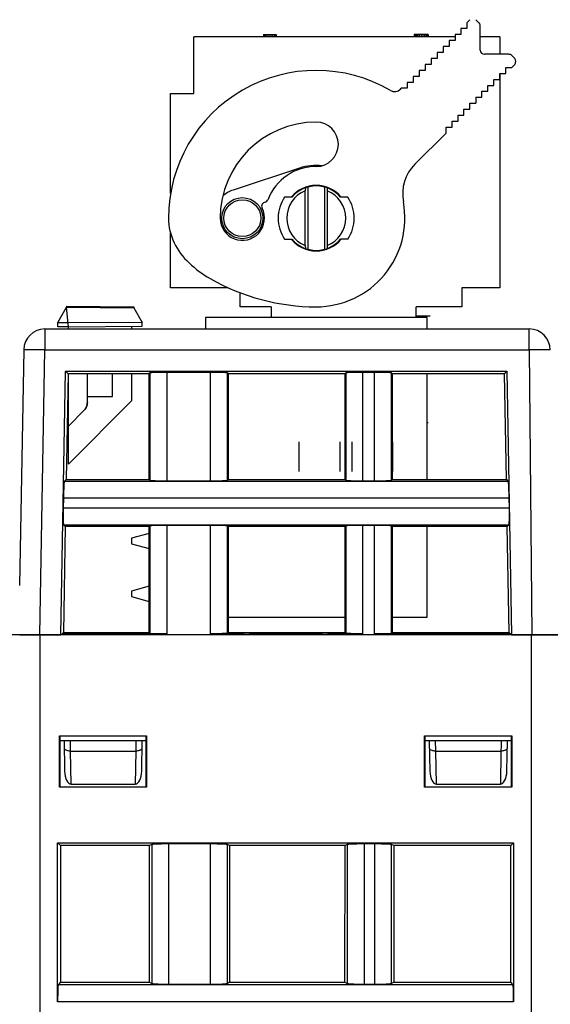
# Model space of a CAD drawing. Header units: millimetres. Extents: x 0 to 594, y 0 to 420.
# Tile 232 of 236: x 435 to 460, y 349 to 396. Entities that reach past the tile are written whole.
import ezdxf

# ---------------------------------------------------------------- set-up
doc = ezdxf.new("R2010")
doc.units = ezdxf.units.MM
doc.header["$LTSCALE"] = 32.67
doc.layers.get('0').update_dxf_attribs({"linetype": 'CONTINUOUS'})
doc.layers.add('03___PRT_ALL_CURVES', color=7, linetype='CONTINUOUS')
doc.layers.add('INTFCLR_139', color=7, linetype='CONTINUOUS')

msp = doc.modelspace()

# ---------------------------------------------------------------- linework, layer by layer
at = {"color": 7, "linetype": 'CONTINUOUS'}
for p, q in [((456.47029, 395.84347), (456.61169, 395.98487)), ((456.47029, 395.84347), (456.47029, 395.56065)), ((456.89454, 395.98487), (457.03592, 395.84349)), ((457.09449, 394.54635), (457.09449, 395.70207)), ((455.90465, 395.18035), (443.52849, 395.18035)), ((443.52849, 392.48035), (443.52849, 395.18035)), ((446.82849, 395.28035), (447.42849, 395.28035)), ((446.82849, 395.28035), (446.82849, 395.18035)), ((446.86183, 395.28035), (446.86183, 395.18035)), ((446.91183, 395.28035), (446.91183, 395.18035)), ((446.99516, 395.28035), (446.99516, 395.18035)), ((447.07849, 395.28035), (447.07849, 395.18035)), ((447.17849, 395.28035), (447.17849, 395.18035)), ((447.26183, 395.28035), (447.26183, 395.18035)), ((447.34516, 395.28035), (447.34516, 395.18035)), ((447.39516, 395.28035), (447.39516, 395.18035)), ((447.42849, 395.28035), (447.42849, 395.18035)), ((454.62849, 395.28035), (453.96183, 395.28035)), ((453.96183, 395.28035), (453.96183, 395.18035)), ((454.02849, 395.28035), (454.02849, 395.18035)), ((454.04516, 395.28035), (454.04516, 395.18035)), ((454.07849, 395.28035), (454.07849, 395.18035)), ((454.12849, 395.28035), (454.12849, 395.18035)), ((454.21183, 395.28035), (454.21183, 395.18035)), ((454.29516, 395.28035), (454.29516, 395.18035)), ((454.37849, 395.28035), (454.37849, 395.18035)), ((454.46183, 395.28035), (454.46183, 395.18035)), ((454.54516, 395.28035), (454.54516, 395.18035)), ((454.59516, 395.28035), (454.59516, 395.18035)), ((454.62849, 395.28035), (454.62849, 395.18035)), ((456.18747, 395.27783), (455.90465, 395.27783)), ((455.90465, 395.27783), (455.90465, 394.99501)), ((456.47029, 395.56065), (456.18747, 395.56065)), ((456.18747, 395.56065), (456.18747, 395.27783)), ((458.02849, 395.18035), (457.09449, 395.18035)), ((458.02849, 395.18035), (458.02849, 394.34635)), ((455.62183, 394.71219), (455.33901, 394.71219)), ((455.33901, 394.71219), (455.33901, 394.42937)), ((455.90465, 394.99501), (455.62183, 394.99501)), ((455.62183, 394.99501), (455.62183, 394.71219)), ((455.33901, 394.42937), (455.05619, 394.42937)), ((455.05619, 394.42937), (455.05619, 394.14654)), ((458.45021, 394.34635), (457.29449, 394.34635)), ((458.59164, 394.28777), (458.73301, 394.14639)), ((454.77337, 393.86372), (454.49055, 393.86372)), ((454.49055, 393.86372), (454.49055, 393.5809)), ((455.05619, 394.14654), (454.77337, 394.14654)), ((454.77337, 394.14654), (454.77337, 393.86372)), ((458.73301, 393.86355), (458.59161, 393.72215)), ((454.20773, 393.29808), (453.92491, 393.29808)), ((453.92491, 393.29808), (453.92491, 393.01526)), ((454.49055, 393.5809), (454.20773, 393.5809)), ((454.20773, 393.5809), (454.20773, 393.29808)), ((458.02597, 393.43933), (458.30879, 393.43933)), ((458.02597, 393.15651), (458.02597, 393.43933)), ((458.02849, 393.43933), (458.02849, 383.28035)), ((458.30879, 393.72215), (458.59161, 393.72215)), ((458.30879, 393.43933), (458.30879, 393.72215)), ((453.92491, 393.01526), (453.64209, 393.01526)), ((453.64209, 393.01526), (453.64209, 392.73244)), ((457.46033, 392.87369), (457.74315, 392.87369)), ((457.46033, 392.59087), (457.46033, 392.87369)), ((457.74315, 393.15651), (458.02597, 393.15651)), ((457.74315, 392.87369), (457.74315, 393.15651)), ((442.42849, 392.48035), (443.52849, 392.48035)), ((442.42849, 387.74829), (442.42849, 392.48035)), ((453.32501, 392.69818), (453.35927, 392.73244)), ((453.64209, 392.73244), (453.35927, 392.73244)), ((457.17751, 392.59087), (457.46033, 392.59087)), ((457.17751, 392.30804), (457.17751, 392.59087)), ((456.61187, 392.02522), (456.89469, 392.02522)), ((456.61187, 391.7424), (456.61187, 392.02522)), ((456.89469, 392.30804), (457.17751, 392.30804)), ((456.89469, 392.30804), (456.89469, 392.02522)), ((456.04623, 391.45958), (456.32905, 391.45958)), ((456.04623, 391.17676), (456.04623, 391.45958)), ((456.32905, 391.7424), (456.61187, 391.7424)), ((456.32905, 391.45958), (456.32905, 391.7424)), ((455.76341, 391.17676), (456.04623, 391.17676)), ((455.76341, 390.89394), (455.76341, 391.17676)), ((455.48059, 390.61112), (454.00786, 389.13839)), ((455.48059, 390.89394), (455.76341, 390.89394)), ((455.48059, 390.61112), (455.48059, 390.89394)), ((448.54278, 388.95367), (445.38849, 387.90941)), ((448.81706, 388.01703), (448.80867, 387.87811)), ((448.80867, 385.28258), (448.80867, 387.87811)), ((449.83993, 388.01703), (449.84832, 387.87811)), ((449.84832, 387.87811), (449.84832, 385.28258)), ((448.17714, 387.58035), (447.83183, 387.58035)), ((450.82516, 387.58035), (450.47985, 387.58035)), ((442.42849, 383.28035), (442.42849, 385.87174)), ((447.83183, 385.58035), (448.17714, 385.58035)), ((450.82516, 385.58035), (450.47985, 385.58035)), ((448.80867, 385.28258), (448.81706, 385.14366)), ((449.84832, 385.28259), (449.83993, 385.14366)), ((445.16351, 383.28035), (442.42849, 383.28035)), ((445.72849, 382.38035), (445.72849, 383.04537)), ((458.02849, 383.28035), (456.22849, 383.28035)), ((456.22849, 383.28035), (456.22849, 382.38035)), ((437.08569, 381.63035), (437.50584, 382.35806)), ((437.50569, 382.40806), (440.68169, 382.38035)), ((437.50573, 382.40806), (437.50573, 382.35806)), ((437.50584, 382.35806), (440.68131, 382.33035)), ((437.58569, 381.43041), (437.50584, 382.35806)), ((440.68155, 382.33035), (441.08569, 381.63035)), ((440.68169, 382.38035), (440.68169, 382.33035)), ((447.19234, 382.38035), (445.72849, 382.38035)), ((447.19234, 382.38035), (447.20107, 381.88035)), ((454.05592, 381.88035), (454.06464, 382.38035)), ((456.22849, 382.38035), (454.06464, 382.38035)), ((454.58569, 381.88035), (444.08569, 381.88035)), ((444.08569, 381.88035), (444.08569, 381.3299)), ((454.58569, 381.3299), (454.58569, 381.88035)), ((436.47194, 381.3299), (459.4183, 381.3299)), ((437.08504, 381.62922), (437.56848, 381.63035)), ((437.08569, 381.43471), (437.08569, 381.63035)), ((437.58358, 381.43036), (437.08569, 381.43471)), ((441.08569, 381.62207), (437.56848, 381.63035)), ((437.58569, 381.43041), (441.08569, 381.46082)), ((437.58569, 381.3299), (437.58569, 381.43035)), ((440.58569, 381.45653), (440.58569, 381.3299)), ((441.08569, 381.46082), (441.08569, 381.62207)), ((435.47209, 380.34735), (435.27699, 369.17008)), ((437.23615, 366.8299), (437.45823, 379.32706)), ((437.45721, 379.32609), (458.36408, 379.32609)), ((437.57121, 379.21209), (437.45721, 379.32609)), ((458.25208, 379.21209), (458.36408, 379.32609)), ((458.36408, 379.32609), (458.58615, 366.8299)), ((437.5702, 379.21111), (437.48108, 374.19617)), ((441.41834, 379.21209), (437.57121, 379.21209)), ((437.58569, 374.93035), (437.58569, 379.21111)), ((438.48569, 377.83828), (438.48569, 379.21209)), ((439.68569, 378.13282), (439.68569, 379.21209)), ((440.58569, 379.21209), (440.58569, 377.93035)), ((441.41834, 379.21209), (441.45331, 379.24706)), ((441.41987, 374.19617), (441.41834, 379.21209)), ((444.31947, 379.27402), (442.25282, 379.27402)), ((445.11898, 379.24706), (445.15395, 379.21209)), ((445.15395, 379.21209), (445.15242, 374.19617)), ((450.69334, 379.21209), (445.15395, 379.21209)), ((450.72831, 379.24706), (450.69334, 379.21209)), ((450.69487, 374.19617), (450.69334, 379.21209)), ((452.09447, 379.27402), (451.52782, 379.27402)), ((452.92895, 379.21209), (452.89398, 379.24706)), ((452.92895, 379.21209), (452.92742, 374.19617)), ((458.25208, 379.21209), (452.92895, 379.21209)), ((454.58569, 374.19617), (454.58569, 379.21209)), ((458.34123, 374.19541), (458.25208, 379.21209)), ((440.58569, 377.93035), (437.58569, 374.93035)), ((438.48569, 378.13117), (439.68569, 378.13282)), ((437.58569, 376.7309), (438.33925, 377.48472)), ((438.33925, 377.48472), (437.58569, 376.73144)), ((438.33925, 377.48477), (438.34782, 377.49355)), ((438.33925, 377.48477), (438.33925, 377.48468)), ((438.42074, 377.59185), (438.42665, 377.6026)), ((438.43769, 377.62451), (438.4428, 377.63567)), ((438.44763, 377.64695), (438.45219, 377.65834)), ((438.46046, 377.68144), (438.46416, 377.69314)), ((437.39376, 374.11035), (437.48108, 374.19617)), ((437.48108, 374.19617), (441.41987, 374.19617)), ((441.45331, 374.16273), (441.41987, 374.19617)), ((445.15242, 374.19617), (445.11898, 374.16273)), ((445.15242, 374.19617), (450.69487, 374.19617)), ((450.69487, 374.19617), (450.72831, 374.16273)), ((452.89398, 374.16273), (452.92742, 374.19617)), ((452.92742, 374.19617), (458.34196, 374.19617)), ((458.34196, 374.19617), (458.42772, 374.11042)), ((442.25282, 374.13577), (444.31947, 374.13577)), ((451.52782, 374.13577), (452.09447, 374.13577)), ((437.35283, 373.31084), (437.34477, 372.84895)), ((458.47753, 372.84895), (458.46946, 373.31084)), ((437.44141, 371.96357), (437.3522, 366.94396)), ((437.44216, 371.9643), (437.35695, 372.04951)), ((441.42055, 371.9643), (437.44216, 371.9643)), ((441.45331, 371.99706), (441.42055, 371.9643)), ((441.42208, 366.94396), (441.42055, 371.9643)), ((444.31947, 372.02402), (442.25282, 372.02402)), ((445.15174, 371.9643), (445.11898, 371.99706)), ((445.15174, 371.9643), (445.15021, 366.94396)), ((450.69555, 371.9643), (445.15174, 371.9643)), ((450.72831, 371.99706), (450.69555, 371.9643)), ((450.69708, 366.94396), (450.69555, 371.9643)), ((452.09447, 372.02402), (451.52782, 372.02402)), ((452.92674, 371.9643), (452.89398, 371.99706)), ((452.92674, 371.9643), (452.92521, 366.94396)), ((458.38087, 371.9643), (452.92674, 371.9643)), ((454.58569, 367.68035), (454.58569, 371.9643)), ((458.46453, 372.04944), (458.38087, 371.9643)), ((458.4701, 366.94344), (458.38087, 371.9643)), ((441.42065, 371.63612), (440.58569, 371.4124)), ((440.58569, 371.4124), (440.58569, 371.1483)), ((440.58569, 371.1483), (441.42087, 370.92451)), ((441.42141, 369.13633), (440.58569, 368.9124)), ((440.58569, 368.9124), (440.58569, 368.6483)), ((440.58569, 368.6483), (441.42163, 368.42431)), ((445.15044, 367.68035), (450.69685, 367.68035)), ((452.92544, 367.68035), (454.58569, 367.68035)), ((511.12849, 366.83035), (410.16524, 366.83035)), ((435.28569, 366.8299), (437.23615, 366.8299)), ((437.29301, 366.88578), (437.29201, 366.8299)), ((437.29284, 366.88578), (437.3522, 366.94396)), ((442.25282, 366.88577), (437.29284, 366.88578)), ((437.3522, 366.94396), (441.42208, 366.94396)), ((441.42208, 366.94396), (441.45331, 366.91273)), ((445.56152, 366.88577), (444.31949, 366.88577)), ((445.15021, 366.94396), (445.11898, 366.91273)), ((445.15021, 366.94396), (450.69708, 366.94396)), ((445.87605, 366.9106), (445.86134, 366.89588)), ((446.1767, 366.92118), (449.5956, 366.92118)), ((449.91096, 366.89588), (449.89624, 366.9106)), ((451.52783, 366.88577), (450.21077, 366.88577)), ((450.72831, 366.91273), (450.69708, 366.94396)), ((458.52888, 366.88576), (452.09447, 366.88577)), ((452.89398, 366.91273), (452.92521, 366.94396)), ((452.92521, 366.94396), (458.47068, 366.94396)), ((458.5293, 366.88627), (458.4701, 366.94344)), ((458.53026, 366.8299), (458.5293, 366.88627)), ((458.58615, 366.8299), (462.53615, 366.8299)), ((437.16124, 359.61309), (437.16161, 362.04724)), ((437.16154, 362.04724), (441.29542, 362.04724)), ((437.17849, 362.03035), (437.16154, 362.04724)), ((441.29542, 362.04724), (441.27852, 362.03035)), ((441.29538, 362.04724), (441.29575, 359.61309)), ((454.46124, 359.61309), (454.46161, 362.04724)), ((454.46154, 362.04724), (458.59542, 362.04724)), ((454.47849, 362.03035), (454.46154, 362.04724)), ((458.59542, 362.04724), (458.57852, 362.03035)), ((458.59538, 362.04724), (458.59575, 359.61309)), ((441.27852, 362.03035), (437.17849, 362.03035)), ((437.17849, 362.03035), (437.17849, 359.63034)), ((437.17849, 361.8299), (441.27849, 361.8299)), ((437.38615, 361.8299), (437.41144, 360.38085)), ((441.06085, 360.38085), (441.08615, 361.8299)), ((441.27849, 359.63035), (441.27849, 362.03035)), ((458.57852, 362.03035), (454.47849, 362.03035)), ((454.47849, 362.03035), (454.47849, 359.63034)), ((454.47849, 361.8299), (458.57849, 361.8299)), ((454.68615, 361.8299), (454.71144, 360.38085)), ((458.36085, 360.38085), (458.38615, 361.8299)), ((458.57849, 359.63035), (458.57849, 362.03035)), ((437.71957, 359.76754), (440.75272, 359.76754)), ((455.01957, 359.76754), (458.05272, 359.76754)), ((441.29569, 359.61309), (437.16127, 359.61309)), ((437.17852, 359.63035), (441.27849, 359.63035)), ((441.29575, 359.61309), (441.27849, 359.63035)), ((454.46127, 359.61309), (454.47852, 359.63035)), ((458.59569, 359.61309), (454.46127, 359.61309)), ((454.47852, 359.63035), (458.57849, 359.63035)), ((458.59575, 359.61309), (458.57849, 359.63035)), ((437.07834, 356.98051), (458.67865, 356.98051)), ((437.07834, 349.45536), (437.07834, 356.98051)), ((437.20845, 356.85039), (437.07834, 356.98051)), ((444.32169, 356.92812), (442.3353, 356.92812)), ((452.10169, 356.92812), (451.5953, 356.92812)), ((458.67865, 356.98051), (458.54854, 356.85039)), ((458.67865, 356.98051), (458.67865, 349.45536)), ((441.43363, 356.85039), (437.20845, 356.85039)), ((437.20845, 356.85039), (437.21042, 350.38634)), ((441.42969, 350.38634), (441.43363, 356.85039)), ((441.53725, 356.90214), (441.43363, 356.85039)), ((445.22336, 356.85039), (445.11974, 356.90214)), ((450.69363, 356.85039), (445.22336, 356.85039)), ((445.22336, 356.85039), (445.2273, 350.38634)), ((450.68969, 350.38634), (450.69363, 356.85039)), ((450.79725, 356.90214), (450.69363, 356.85039)), ((453.00336, 356.85039), (452.89974, 356.90214)), ((458.54854, 356.85039), (453.00336, 356.85039)), ((453.00336, 356.85039), (453.0073, 350.38634)), ((458.54657, 350.38634), (458.54854, 356.85039)), ((437.21042, 350.38634), (437.10505, 350.2546)), ((437.21042, 350.38634), (441.42969, 350.38634)), ((441.42969, 350.38634), (441.53725, 350.31918)), ((445.2273, 350.38634), (445.11974, 350.31918)), ((445.2273, 350.38634), (450.68969, 350.38634)), ((450.68969, 350.38634), (450.79725, 350.31918)), ((453.0073, 350.38634), (452.89974, 350.31918)), ((453.0073, 350.38634), (458.54657, 350.38634)), ((458.65194, 350.2546), (458.54657, 350.38634)), ((442.3353, 350.28669), (444.32169, 350.28669)), ((451.5953, 350.28669), (452.10169, 350.28669))]:
    msp.add_line(p, q, dxfattribs=at)
at = {"color": 9, "linetype": 'CONTINUOUS'}
for p, q in [((448.92936, 388.05219), (448.92936, 385.1085)), ((449.72762, 388.05219), (449.72762, 385.1085)), ((436.47194, 381.3299), (436.47194, 380.33862)), ((459.4183, 380.33862), (459.4183, 381.3299)), ((435.47225, 380.3475), (435.47217, 380.34735)), ((436.23615, 366.8299), (436.47194, 380.33862)), ((436.47194, 380.33862), (459.4183, 380.33862)), ((459.4183, 380.33862), (459.53619, 366.8299)), ((441.45331, 379.24706), (441.45331, 374.16273)), ((442.25282, 379.27402), (442.25282, 374.13577)), ((444.31947, 374.13577), (444.31947, 379.27402)), ((445.11898, 374.16273), (445.11898, 379.24706)), ((450.72831, 379.24706), (450.72831, 374.16273)), ((451.52782, 379.27402), (451.52782, 374.13577)), ((452.09447, 374.13577), (452.09447, 379.27402)), ((452.89398, 374.16273), (452.89398, 379.24706)), ((458.42772, 374.11042), (437.39376, 374.11035)), ((458.46946, 373.31084), (437.35283, 373.31084)), ((437.34477, 372.84895), (458.47753, 372.84895)), ((437.35695, 372.04951), (458.46453, 372.04944)), ((441.45331, 371.99706), (441.45331, 366.91273)), ((442.25282, 372.02402), (442.25282, 366.88577)), ((444.31947, 366.88577), (444.31947, 372.02402)), ((445.11898, 366.91273), (445.11898, 371.99706)), ((450.72831, 371.99706), (450.72831, 366.91273)), ((451.52782, 372.02402), (451.52782, 366.88577)), ((452.09447, 366.88585), (452.09447, 372.02402)), ((452.89398, 366.91273), (452.89398, 371.99706)), ((436.22849, 366.83035), (436.22849, 289.33035)), ((445.56152, 366.83035), (445.56152, 366.88577)), ((445.86134, 366.83035), (445.86134, 366.89588)), ((445.87605, 366.9106), (445.8753, 366.83035)), ((446.17585, 366.83035), (446.1767, 366.92118)), ((449.5956, 366.92118), (449.59645, 366.83035)), ((449.89699, 366.83035), (449.89624, 366.9106)), ((449.91096, 366.89588), (449.91096, 366.83035)), ((450.21077, 366.88577), (450.21077, 366.83035)), ((459.52849, 289.33035), (459.52849, 366.83035)), ((437.6923, 361.3299), (437.68619, 361.8299)), ((440.7861, 361.8299), (440.78294, 361.57108)), ((454.9923, 361.3299), (454.98619, 361.8299)), ((458.0861, 361.8299), (458.08294, 361.57108)), ((437.6923, 361.3299), (440.77999, 361.3299)), ((437.71957, 359.76754), (437.6923, 361.3299)), ((440.77999, 361.3299), (440.75272, 359.76754)), ((440.78294, 361.57108), (440.77999, 361.3299)), ((454.9923, 361.3299), (458.07999, 361.3299)), ((455.01957, 359.76754), (454.9923, 361.3299)), ((458.07999, 361.3299), (458.05272, 359.76754)), ((458.08294, 361.57108), (458.07999, 361.3299)), ((442.3353, 356.92812), (442.3353, 350.28669)), ((444.32169, 350.28669), (444.32169, 356.92812)), ((451.5953, 356.92812), (451.5953, 350.28669)), ((452.10169, 350.28669), (452.10169, 356.92812)), ((441.53725, 356.90214), (441.53725, 350.31918)), ((445.11974, 350.31918), (445.11974, 356.90214)), ((450.79725, 356.90214), (450.79725, 350.31918)), ((452.89974, 350.31918), (452.89974, 356.90214)), ((458.65194, 350.2546), (437.10505, 350.2546)), ((458.67865, 349.45536), (437.07834, 349.45536))]:
    msp.add_line(p, q, dxfattribs=at)
at = {"color": 7, "linetype": 'CONTINUOUS'}
for points in [[(438.33925, 377.48468), (438.34782, 377.49346), (438.35617, 377.50246), (438.3643, 377.51165), (438.3722, 377.52105), (438.37987, 377.53063), (438.3873, 377.5404), (438.39449, 377.55035), (438.40143, 377.56047), (438.40812, 377.57075), (438.41456, 377.5812), (438.42074, 377.59181), (438.42665, 377.60256), (438.43231, 377.61345), (438.43769, 377.62448), (438.4428, 377.63564), (438.44763, 377.64692), (438.45219, 377.65832), (438.45647, 377.66982), (438.46046, 377.68143), (438.46416, 377.69313), (438.46758, 377.70491), (438.47071, 377.71678), (438.47355, 377.72872), (438.47609, 377.74073), (438.47833, 377.75279), (438.48028, 377.76491), (438.48193, 377.77707), (438.48329, 377.78927), (438.48434, 377.80149)], [(438.46758, 377.70493), (438.47071, 377.71679), (438.47355, 377.72873)], [(438.47609, 377.74073), (438.47833, 377.7528), (438.48028, 377.76491), (438.48193, 377.77707), (438.48329, 377.78927), (438.48434, 377.8015), (438.48509, 377.81374), (438.48554, 377.82601), (438.48569, 377.83828)]]:
    msp.add_lwpolyline(points, dxfattribs=at)
for radius in [0.975, 0.875]:
    msp.add_circle((445.82849, 386.58035), radius, dxfattribs=at)
for centre, radius, start, end in [((456.89449, 395.70207), 0.2, 0, 45), ((457.29449, 394.54635), 0.2, 180, 270), ((458.45021, 394.14635), 0.2, 45, 90), ((458.59159, 394.00497), 0.2, 315, 45), ((449.32849, 386.58035), 7, 59.877706, 180.005194), ((453.04216, 392.98102), 0.4, 239.87771, 315), ((449.32849, 386.58035), 4.55, 90, 180), ((449.32849, 390.08035), 1.05, 270, 89.999998), ((455.42207, 387.72417), 2, 135, 190.631303), ((449.32849, 386.58035), 2.45, 90, 158.679068), ((449.32849, 386.58035), 2.5, 83.848047, 108.317698), ((445.82849, 386.58035), 1.4, 108.317698, 131.537828), ((449.32849, 386.58035), 1.398, 111.828839, 248.171161), ((449.32849, 386.58035), 1.55, 40.199404, 139.79785), ((449.32849, 386.58035), 1.525, 40.97561, 139.02439), ((449.32849, 386.58035), 1.398, 291.828839, 68.171161), ((446.94419, 387.14395), 0.2, 99.219837, 205.931223), ((446.85609, 387.53335), 0.2, 286.276741, 341.880313), ((449.32849, 386.58035), 1.8, 146.251011, 213.748989), ((449.32849, 386.58035), 4.2, 270, 10.631303), ((449.32849, 386.58035), 1.8, 326.251011, 33.748989), ((445.82849, 386.58035), 1.05, 180, 26.966419), ((445.15619, 386.61335), 2.8279, 180.681482, 229.38147), ((449.32849, 386.58035), 1.55, 220.199404, 319.79785), ((449.32849, 386.58035), 1.525, 220.97561, 319.02439), ((446.53849, 387.70035), 4.5657, 225.090771, 240.705351), ((449.32849, 392.48035), 10.1, 240.170155, 270), ((436.47194, 380.3299), 1, 90, 179), ((459.4183, 380.3299), 1, 0.479136, 90)]:
    msp.add_arc(centre, radius, start, end, dxfattribs=at)
for centre, major_axis, ratio, start_param, end_param in [((446.17587, 366.91023), (0.30001, 0.00003), 0.03649235, 1.56802952, 3.10510913), ((449.59642, 366.91023), (0.30001, -0.00003), 0.03649235, 0.03648352, 1.57356313), ((437.71139, 360.38625), (-0.0107, 0.61868), 0.48482804, -4.71204408, -3.14997407), ((440.7609, 360.38625), (0.0107, 0.61868), 0.48482804, -3.13321124, -1.57114123), ((455.01139, 360.38625), (-0.0107, 0.61868), 0.48482804, 1.57114123, 3.13321124), ((458.0609, 360.38625), (0.0107, 0.61868), 0.48482804, -3.13321124, -1.57114123)]:
    msp.add_ellipse(centre, major_axis=major_axis, ratio=ratio, start_param=start_param, end_param=end_param, dxfattribs=at)
at = {"color": 9, "linetype": 'CONTINUOUS'}
for points, knots in [([(435.765, 380.3484), (435.72437, 380.34876), (435.65327, 380.34921), (435.571, 380.34961), (435.52137, 380.3491), (435.49685, 380.3492), (435.48177, 380.34793), (435.47415, 380.34841), (435.47225, 380.3475)], [0, 0, 0, 0, 0.41622933, 0.72880019, 0.8422043, 0.92561938, 0.9783508, 1, 1, 1, 1]), ([(436.47194, 380.33862), (436.40695, 380.33976), (436.17131, 380.34365), (435.93566, 380.34692), (435.765, 380.3484)], [0, 0, 0, 0, 0.2758228, 1, 1, 1, 1]), ([(460.12535, 380.34224), (460.07485, 380.34224), (459.83916, 380.3418), (459.60348, 380.34024), (459.4183, 380.33862)], [0, 0, 0, 0, 0.21426036, 1, 1, 1, 1]), ([(460.41826, 380.33862), (460.41825, 380.33905), (460.41577, 380.33898), (460.41294, 380.33965), (460.40648, 380.33981), (460.39401, 380.34043), (460.37205, 380.34085), (460.3392, 380.34138), (460.29732, 380.34175), (460.22507, 380.34216), (460.16679, 380.34224), (460.12535, 380.34224)], [0, 0, 0, 0, 0.00437629, 0.01681018, 0.03737284, 0.06602469, 0.14737858, 0.26018629, 0.4033743, 0.5757639, 1, 1, 1, 1]), ([(437.48112, 361.3706), (437.457, 361.38224), (437.41604, 361.40806), (437.3927, 361.45416), (437.39235, 361.47466)], [0, 0, 0, 0, 0.56640923, 1, 1, 1, 1]), ([(437.6923, 361.3299), (437.6729, 361.32964), (437.60108, 361.33248), (437.52849, 361.34774), (437.48112, 361.3706)], [0, 0, 0, 0, 0.2694841, 1, 1, 1, 1]), ([(440.99117, 361.3706), (440.97655, 361.36355), (440.90902, 361.33788), (440.83579, 361.32916), (440.77999, 361.3299)], [0, 0, 0, 0, 0.22533055, 1, 1, 1, 1]), ([(441.07995, 361.47466), (441.07959, 361.45416), (441.05625, 361.40806), (441.01529, 361.38224), (440.99117, 361.3706)], [0, 0, 0, 0, 0.43359077, 1, 1, 1, 1]), ([(454.78112, 361.3706), (454.757, 361.38224), (454.71604, 361.40806), (454.6927, 361.45416), (454.69235, 361.47466)], [0, 0, 0, 0, 0.56640923, 1, 1, 1, 1]), ([(454.9923, 361.3299), (454.9729, 361.32964), (454.90108, 361.33248), (454.82849, 361.34774), (454.78112, 361.3706)], [0, 0, 0, 0, 0.2694841, 1, 1, 1, 1]), ([(458.29117, 361.3706), (458.27655, 361.36355), (458.20902, 361.33788), (458.13579, 361.32916), (458.07999, 361.3299)], [0, 0, 0, 0, 0.22533055, 1, 1, 1, 1]), ([(458.37995, 361.47466), (458.37959, 361.45416), (458.35625, 361.40806), (458.31529, 361.38224), (458.29117, 361.3706)], [0, 0, 0, 0, 0.43359077, 1, 1, 1, 1])]:
    msp.add_open_spline(points, degree=3, knots=knots, dxfattribs=at)
at = {"color": 7, "linetype": 'CONTINUOUS'}
for points, knots in [([(441.6971, 379.26618), (441.66389, 379.26506), (441.6055, 379.26273), (441.53775, 379.25893), (441.49648, 379.25527), (441.47548, 379.25297), (441.46217, 379.25031), (441.45494, 379.24868), (441.45331, 379.24706)], [0, 0, 0, 0, 0.40668875, 0.7156525, 0.82959834, 0.91517752, 0.97187693, 1, 1, 1, 1]), ([(442.25282, 379.27402), (442.20195, 379.27402), (442.01669, 379.27336), (441.83141, 379.27071), (441.6971, 379.26618)], [0, 0, 0, 0, 0.27458326, 1, 1, 1, 1]), ([(444.87519, 379.26618), (444.83521, 379.26753), (444.65, 379.27249), (444.46472, 379.27402), (444.31947, 379.27402)], [0, 0, 0, 0, 0.21596134, 1, 1, 1, 1]), ([(445.11898, 379.24706), (445.11736, 379.24868), (445.11012, 379.25031), (445.09682, 379.25297), (445.07582, 379.25527), (445.03454, 379.25893), (444.96679, 379.26273), (444.9084, 379.26506), (444.87519, 379.26618)], [0, 0, 0, 0, 0.02812307, 0.08482247, 0.17040165, 0.28434749, 0.59331124, 1, 1, 1, 1]), ([(450.9721, 379.26618), (450.93889, 379.26506), (450.8805, 379.26273), (450.81275, 379.25893), (450.77148, 379.25527), (450.75048, 379.25297), (450.73717, 379.25031), (450.72994, 379.24868), (450.72831, 379.24706)], [0, 0, 0, 0, 0.40668875, 0.7156525, 0.82959834, 0.91517752, 0.97187693, 1, 1, 1, 1]), ([(451.52782, 379.27402), (451.47695, 379.27402), (451.29169, 379.27336), (451.10641, 379.27071), (450.9721, 379.26618)], [0, 0, 0, 0, 0.27458326, 1, 1, 1, 1]), ([(452.65019, 379.26618), (452.61021, 379.26753), (452.425, 379.27249), (452.23972, 379.27402), (452.09447, 379.27402)], [0, 0, 0, 0, 0.21596134, 1, 1, 1, 1]), ([(452.89398, 379.24706), (452.89236, 379.24868), (452.88512, 379.25031), (452.87182, 379.25297), (452.85082, 379.25527), (452.80954, 379.25893), (452.74179, 379.26273), (452.6834, 379.26506), (452.65019, 379.26618)], [0, 0, 0, 0, 0.02812307, 0.08482247, 0.17040165, 0.28434749, 0.59331124, 1, 1, 1, 1]), ([(438.48569, 377.83828), (438.48541, 377.77324), (438.46013, 377.64174), (438.38503, 377.53088), (438.33925, 377.48468)], [0, 0, 0, 0, 0.49997937, 1, 1, 1, 1]), ([(437.37038, 373.86656), (437.36833, 373.82658), (437.36014, 373.64142), (437.35537, 373.45612), (437.35283, 373.31084)], [0, 0, 0, 0, 0.21599379, 1, 1, 1, 1]), ([(437.39376, 374.11035), (437.39209, 374.10877), (437.39036, 374.1015), (437.38746, 374.0882), (437.3848, 374.06716), (437.38041, 374.0259), (437.37543, 373.95815), (437.37208, 373.89977), (437.37038, 373.86656)], [0, 0, 0, 0, 0.02812295, 0.08506288, 0.17085714, 0.28484842, 0.59363084, 1, 1, 1, 1]), ([(441.45331, 374.16273), (441.45494, 374.16111), (441.46217, 374.15948), (441.47548, 374.15682), (441.49648, 374.15452), (441.53775, 374.15086), (441.6055, 374.14706), (441.66389, 374.14473), (441.6971, 374.14361)], [0, 0, 0, 0, 0.02812307, 0.08482247, 0.17040165, 0.28434749, 0.59331124, 1, 1, 1, 1]), ([(441.6971, 374.14361), (441.73708, 374.14226), (441.92229, 374.1373), (442.10757, 374.13577), (442.25282, 374.13577)], [0, 0, 0, 0, 0.21596134, 1, 1, 1, 1]), ([(444.31947, 374.13577), (444.37034, 374.13577), (444.5556, 374.13643), (444.74088, 374.13908), (444.87519, 374.14361)], [0, 0, 0, 0, 0.27458326, 1, 1, 1, 1]), ([(444.87519, 374.14361), (444.9084, 374.14473), (444.96679, 374.14706), (445.03454, 374.15086), (445.07582, 374.15452), (445.09682, 374.15682), (445.11012, 374.15948), (445.11736, 374.16111), (445.11898, 374.16273)], [0, 0, 0, 0, 0.40668875, 0.7156525, 0.82959834, 0.91517752, 0.97187693, 1, 1, 1, 1]), ([(450.72831, 374.16273), (450.72994, 374.16111), (450.73717, 374.15948), (450.75048, 374.15682), (450.77148, 374.15452), (450.81275, 374.15086), (450.8805, 374.14706), (450.93889, 374.14473), (450.9721, 374.14361)], [0, 0, 0, 0, 0.02812307, 0.08482247, 0.17040165, 0.28434749, 0.59331124, 1, 1, 1, 1]), ([(450.9721, 374.14361), (451.01208, 374.14226), (451.19729, 374.1373), (451.38257, 374.13577), (451.52782, 374.13577)], [0, 0, 0, 0, 0.21596134, 1, 1, 1, 1]), ([(452.09447, 374.13577), (452.14534, 374.13577), (452.3306, 374.13643), (452.51588, 374.13908), (452.65019, 374.14361)], [0, 0, 0, 0, 0.27458326, 1, 1, 1, 1]), ([(452.65019, 374.14361), (452.6834, 374.14473), (452.74179, 374.14706), (452.80954, 374.15086), (452.85082, 374.15452), (452.87182, 374.15682), (452.88512, 374.15948), (452.89236, 374.16111), (452.89398, 374.16273)], [0, 0, 0, 0, 0.40668875, 0.7156525, 0.82959834, 0.91517752, 0.97187693, 1, 1, 1, 1]), ([(458.45191, 373.86656), (458.4502, 373.90005), (458.44683, 373.95883), (458.44179, 374.02697), (458.43736, 374.06831), (458.43467, 374.08928), (458.43175, 374.10252), (458.42998, 374.10973), (458.42831, 374.11131)], [0, 0, 0, 0, 0.40820619, 0.71706933, 0.83056235, 0.91569313, 0.97205944, 1, 1, 1, 1]), ([(458.46946, 373.31084), (458.46857, 373.36172), (458.46467, 373.54701), (458.45879, 373.73229), (458.45191, 373.86656)], [0, 0, 0, 0, 0.27456123, 1, 1, 1, 1]), ([(437.34477, 372.84895), (437.34388, 372.79809), (437.34131, 372.61287), (437.34072, 372.42759), (437.3429, 372.29323)], [0, 0, 0, 0, 0.27459824, 1, 1, 1, 1]), ([(458.47939, 372.29323), (458.48004, 372.33322), (458.48177, 372.51847), (458.48006, 372.70373), (458.47753, 372.84895)], [0, 0, 0, 0, 0.21593559, 1, 1, 1, 1]), ([(437.3429, 372.29323), (437.34343, 372.26031), (437.34473, 372.20231), (437.34731, 372.13494), (437.35021, 372.09374), (437.35212, 372.0727), (437.35452, 372.05932), (437.35599, 372.05204), (437.35758, 372.05038)], [0, 0, 0, 0, 0.40511054, 0.71409832, 0.82849783, 0.91457704, 0.97167336, 1, 1, 1, 1]), ([(441.6971, 372.01618), (441.66389, 372.01506), (441.6055, 372.01273), (441.53775, 372.00893), (441.49648, 372.00527), (441.47548, 372.00297), (441.46217, 372.00031), (441.45494, 371.99868), (441.45331, 371.99706)], [0, 0, 0, 0, 0.40668875, 0.7156525, 0.82959834, 0.91517752, 0.97187693, 1, 1, 1, 1]), ([(442.25282, 372.02402), (442.20195, 372.02402), (442.01669, 372.02336), (441.83141, 372.02071), (441.6971, 372.01618)], [0, 0, 0, 0, 0.27458326, 1, 1, 1, 1]), ([(444.87519, 372.01618), (444.83521, 372.01753), (444.65, 372.02249), (444.46472, 372.02402), (444.31947, 372.02402)], [0, 0, 0, 0, 0.21596134, 1, 1, 1, 1]), ([(445.11898, 371.99706), (445.11736, 371.99868), (445.11012, 372.00031), (445.09682, 372.00297), (445.07582, 372.00527), (445.03454, 372.00893), (444.96679, 372.01273), (444.9084, 372.01506), (444.87519, 372.01618)], [0, 0, 0, 0, 0.02812307, 0.08482247, 0.17040165, 0.28434749, 0.59331124, 1, 1, 1, 1]), ([(450.9721, 372.01618), (450.93889, 372.01506), (450.8805, 372.01273), (450.81275, 372.00893), (450.77148, 372.00527), (450.75048, 372.00297), (450.73717, 372.00031), (450.72994, 371.99868), (450.72831, 371.99706)], [0, 0, 0, 0, 0.40668875, 0.7156525, 0.82959834, 0.91517752, 0.97187693, 1, 1, 1, 1]), ([(451.52782, 372.02402), (451.47695, 372.02402), (451.29169, 372.02336), (451.10641, 372.02071), (450.9721, 372.01618)], [0, 0, 0, 0, 0.27458326, 1, 1, 1, 1]), ([(452.65019, 372.01618), (452.61021, 372.01753), (452.425, 372.02249), (452.23972, 372.02402), (452.09447, 372.02402)], [0, 0, 0, 0, 0.21596134, 1, 1, 1, 1]), ([(452.89398, 371.99706), (452.89236, 371.99868), (452.88512, 372.00031), (452.87182, 372.00297), (452.85082, 372.00527), (452.80954, 372.00893), (452.74179, 372.01273), (452.6834, 372.01506), (452.65019, 372.01618)], [0, 0, 0, 0, 0.02812307, 0.08482247, 0.17040165, 0.28434749, 0.59331124, 1, 1, 1, 1]), ([(458.46453, 372.04944), (458.46611, 372.05111), (458.46763, 372.05832), (458.47005, 372.07164), (458.47199, 372.09261), (458.47493, 372.13389), (458.47755, 372.20164), (458.47885, 372.26003), (458.47939, 372.29323)], [0, 0, 0, 0, 0.02813421, 0.08463368, 0.17003258, 0.28394236, 0.59305062, 1, 1, 1, 1]), ([(441.45331, 366.91273), (441.45467, 366.91137), (441.46051, 366.90982), (441.47132, 366.90752), (441.48816, 366.90541), (441.52123, 366.90213), (441.57572, 366.89861), (441.62272, 366.89643), (441.64954, 366.89536)], [0, 0, 0, 0, 0.02926984, 0.08633392, 0.17165144, 0.28494451, 0.59228325, 1, 1, 1, 1]), ([(445.11898, 366.91273), (445.11735, 366.9111), (445.11011, 366.90948), (445.09679, 366.90682), (445.07579, 366.90452), (445.03452, 366.90086), (444.96677, 366.89706), (444.9084, 366.89473), (444.8752, 366.89361)], [0, 0, 0, 0, 0.0281523, 0.08491361, 0.17053838, 0.28448796, 0.59337852, 1, 1, 1, 1]), ([(445.76992, 366.88871), (445.75492, 366.8882), (445.68547, 366.88634), (445.61599, 366.88577), (445.56152, 366.88577)], [0, 0, 0, 0, 0.21596134, 1, 1, 1, 1]), ([(445.86134, 366.89588), (445.85951, 366.89405), (445.84974, 366.89396), (445.83262, 366.89119), (445.80412, 366.89017), (445.78237, 366.88913), (445.76992, 366.88871)], [0, 0, 0, 0, 0.08445876, 0.28404118, 0.59313718, 1, 1, 1, 1]), ([(450.00238, 366.88871), (449.98992, 366.88913), (449.96817, 366.89017), (449.93967, 366.89119), (449.92255, 366.89396), (449.91278, 366.89405), (449.91096, 366.89588)], [0, 0, 0, 0, 0.40686282, 0.71595881, 0.91554124, 1, 1, 1, 1]), ([(450.21077, 366.88577), (450.1917, 366.88577), (450.12222, 366.88602), (450.05274, 366.88701), (450.00238, 366.88871)], [0, 0, 0, 0, 0.27458326, 1, 1, 1, 1]), ([(450.97209, 366.89361), (450.93889, 366.89473), (450.88052, 366.89706), (450.81277, 366.90086), (450.7715, 366.90452), (450.75049, 366.90682), (450.73718, 366.90948), (450.72994, 366.9111), (450.72831, 366.91273)], [0, 0, 0, 0, 0.40663617, 0.71553311, 0.82947949, 0.91509719, 0.97185087, 1, 1, 1, 1]), ([(452.65019, 366.89361), (452.6834, 366.89473), (452.74179, 366.89706), (452.80954, 366.90086), (452.85082, 366.90452), (452.87182, 366.90682), (452.88512, 366.90948), (452.89236, 366.91111), (452.89398, 366.91273)], [0, 0, 0, 0, 0.40668875, 0.7156525, 0.82959834, 0.91517752, 0.97187693, 1, 1, 1, 1]), ([(441.7897, 356.92062), (441.75651, 356.91954), (441.69775, 356.91712), (441.62134, 356.91357), (441.57096, 356.90797), (441.54469, 356.90585), (441.53725, 356.90214)], [0, 0, 0, 0, 0.39310402, 0.69732765, 0.90161445, 1, 1, 1, 1]), ([(442.3353, 356.92812), (442.28557, 356.92812), (442.10369, 356.92749), (441.92179, 356.92492), (441.7897, 356.92062)], [0, 0, 0, 0, 0.27340487, 1, 1, 1, 1]), ([(444.86729, 356.92062), (444.82773, 356.92191), (444.6459, 356.92664), (444.464, 356.92812), (444.32169, 356.92812)], [0, 0, 0, 0, 0.21756947, 1, 1, 1, 1]), ([(445.11974, 356.90214), (445.1123, 356.90585), (445.08603, 356.90797), (445.03565, 356.91357), (444.95924, 356.91712), (444.90048, 356.91954), (444.86729, 356.92062)], [0, 0, 0, 0, 0.09838555, 0.30267234, 0.60689597, 1, 1, 1, 1]), ([(451.0497, 356.92062), (451.01651, 356.91954), (450.95775, 356.91712), (450.88134, 356.91357), (450.83096, 356.90797), (450.80469, 356.90585), (450.79725, 356.90214)], [0, 0, 0, 0, 0.39310402, 0.69732765, 0.90161445, 1, 1, 1, 1]), ([(451.5953, 356.92812), (451.54557, 356.92812), (451.36369, 356.92749), (451.18179, 356.92492), (451.0497, 356.92062)], [0, 0, 0, 0, 0.27340487, 1, 1, 1, 1]), ([(452.64729, 356.92062), (452.60773, 356.92191), (452.4259, 356.92664), (452.244, 356.92812), (452.10169, 356.92812)], [0, 0, 0, 0, 0.21756947, 1, 1, 1, 1]), ([(452.89974, 356.90214), (452.8923, 356.90585), (452.86603, 356.90797), (452.81565, 356.91357), (452.73924, 356.91712), (452.68048, 356.91954), (452.64729, 356.92062)], [0, 0, 0, 0, 0.09838555, 0.30267234, 0.60689597, 1, 1, 1, 1]), ([(437.08609, 350.00857), (437.08476, 349.96869), (437.07986, 349.78433), (437.07834, 349.59988), (437.07834, 349.45536)], [0, 0, 0, 0, 0.21636758, 1, 1, 1, 1]), ([(437.10505, 350.2546), (437.1035, 350.25266), (437.10182, 350.24523), (437.09758, 350.22213), (437.09394, 350.17517), (437.08939, 350.10039), (437.0872, 350.04178), (437.08609, 350.00857)], [0, 0, 0, 0, 0.03012692, 0.08836991, 0.28912189, 0.59685425, 1, 1, 1, 1]), ([(441.53725, 350.31918), (441.54438, 350.31473), (441.571, 350.31173), (441.62118, 350.30497), (441.69776, 350.30041), (441.7565, 350.29742), (441.7897, 350.29607)], [0, 0, 0, 0, 0.09929069, 0.30361191, 0.60750806, 1, 1, 1, 1]), ([(441.7897, 350.29607), (441.82925, 350.29446), (442.01106, 350.28855), (442.19298, 350.28669), (442.3353, 350.28669)], [0, 0, 0, 0, 0.2175915, 1, 1, 1, 1]), ([(444.32169, 350.28669), (444.37142, 350.28669), (444.55331, 350.28748), (444.73523, 350.29069), (444.86729, 350.29607)], [0, 0, 0, 0, 0.27339584, 1, 1, 1, 1]), ([(444.86729, 350.29607), (444.90049, 350.29742), (444.95923, 350.30041), (445.0358, 350.30497), (445.08599, 350.31173), (445.11261, 350.31473), (445.11974, 350.31918)], [0, 0, 0, 0, 0.39249193, 0.69638807, 0.9007093, 1, 1, 1, 1]), ([(450.79725, 350.31918), (450.80438, 350.31473), (450.831, 350.31173), (450.88118, 350.30497), (450.95776, 350.30041), (451.0165, 350.29742), (451.0497, 350.29607)], [0, 0, 0, 0, 0.09929069, 0.30361191, 0.60750806, 1, 1, 1, 1]), ([(451.0497, 350.29607), (451.08925, 350.29446), (451.27106, 350.28855), (451.45298, 350.28669), (451.5953, 350.28669)], [0, 0, 0, 0, 0.2175915, 1, 1, 1, 1]), ([(452.10169, 350.28669), (452.15142, 350.28669), (452.33331, 350.28748), (452.51523, 350.29069), (452.64729, 350.29607)], [0, 0, 0, 0, 0.27339584, 1, 1, 1, 1]), ([(452.64729, 350.29607), (452.68049, 350.29742), (452.73923, 350.30041), (452.8158, 350.30497), (452.86599, 350.31173), (452.89261, 350.31473), (452.89974, 350.31918)], [0, 0, 0, 0, 0.39249193, 0.69638807, 0.9007093, 1, 1, 1, 1]), ([(458.6709, 350.00857), (458.66979, 350.04178), (458.6676, 350.10039), (458.66305, 350.17517), (458.6594, 350.22213), (458.65517, 350.24523), (458.65349, 350.25266), (458.65194, 350.2546)], [0, 0, 0, 0, 0.40314574, 0.7108781, 0.91163008, 0.96987308, 1, 1, 1, 1]), ([(458.67865, 349.45536), (458.67865, 349.50595), (458.678, 349.69037), (458.67537, 349.87481), (458.6709, 350.00857)], [0, 0, 0, 0, 0.27428543, 1, 1, 1, 1])]:
    msp.add_open_spline(points, degree=3, knots=knots, dxfattribs=at)
at = {"layer": '03___PRT_ALL_CURVES', "color": 4, "linetype": 'CONTINUOUS'}
for p, q in [((454.72384, 381.93035), (454.05679, 381.93035)), ((454.63569, 376.88035), (454.58569, 376.88035))]:
    msp.add_line(p, q, dxfattribs=at)
at = {"layer": 'INTFCLR_139', "color": 7, "linetype": 'CONTINUOUS'}
for p, q in [((448.50849, 375.98035), (448.50849, 374.58035)), ((448.50949, 375.98035), (448.50949, 374.58241)), ((450.44749, 375.98035), (450.44749, 374.58241)), ((450.44849, 375.98035), (450.44849, 374.58035)), ((451.00849, 375.98035), (451.00849, 374.58035)), ((451.00949, 375.98035), (451.00949, 374.58241)), ((452.94749, 375.98035), (452.94749, 374.58241)), ((452.94849, 375.98035), (452.94849, 374.58035))]:
    msp.add_line(p, q, dxfattribs=at)

doc.saveas('drawing.dxf')
